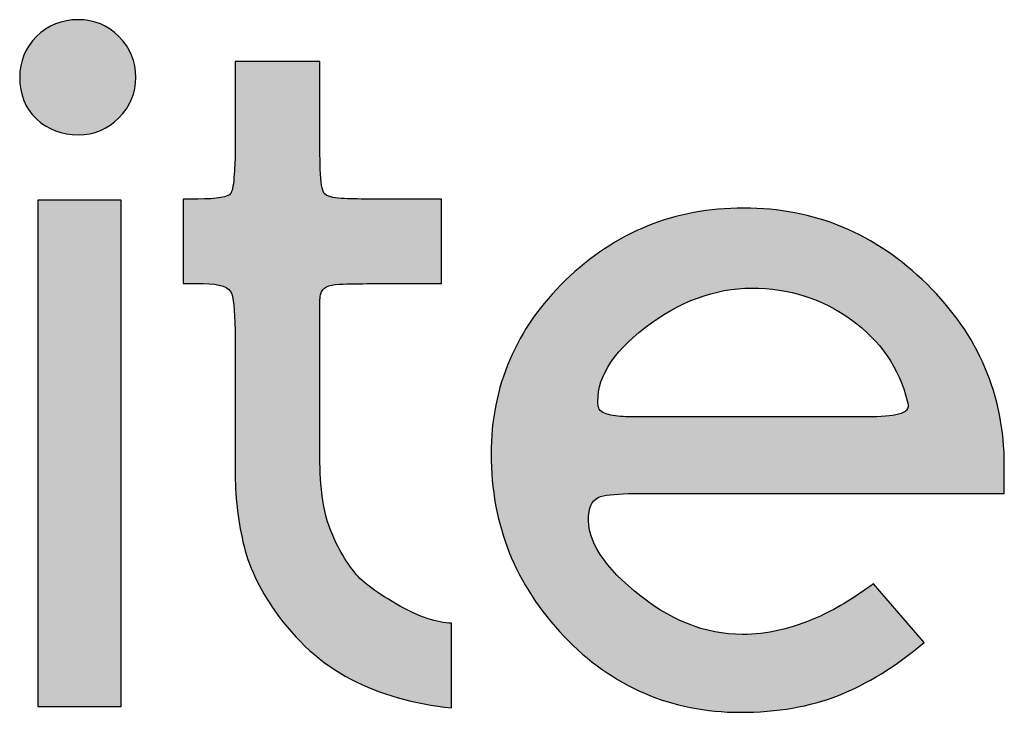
# Model space of a CAD drawing. Header units: millimetres. Extents: x -125 to 300, y 6 to 90.
# Tile 111 of 132: x 289.019 to 289.546, y 22.973 to 23.344. Entities that reach past the tile are written whole.
import ezdxf

# ---------------------------------------------------------------- set-up
doc = ezdxf.new("R2010")
doc.units = ezdxf.units.MM
doc.layers.get('0').update_dxf_attribs({"lineweight": 0})
doc.layers.add('Plano5', color=1, linetype='Continuous')

# ---------------------------------------------------------------- blocks, each defined once
blk = doc.blocks.new('JMULLER')
at = {"layer": 'Plano5', "linetype": 'Continuous', "lineweight": 0}
h = blk.add_hatch(color=7, dxfattribs=at)
h.dxf.hatch_style = 1
edge = h.paths.add_edge_path()
edge.add_spline(control_points=[(132.54434, -14.44407), (132.54434, -14.4569), (132.54853, -14.46722), (132.5569, -14.47503)], knot_values=[0.875, 0.875, 0.875, 0.875, 1, 1, 1, 1], degree=3, periodic=0)
edge.add_spline(control_points=[(132.5569, -14.47503), (132.56526, -14.48284), (132.5756, -14.48675), (132.58787, -14.48675)], knot_values=[0.75, 0.75, 0.75, 0.75, 0.875, 0.875, 0.875, 0.875], degree=3, periodic=0)
edge.add_spline(control_points=[(132.58787, -14.48675), (132.59959, -14.48675), (132.60964, -14.48256), (132.61801, -14.47419)], knot_values=[0.625, 0.625, 0.625, 0.625, 0.75, 0.75, 0.75, 0.75], degree=3, periodic=0)
edge.add_spline(control_points=[(132.61801, -14.47419), (132.62637, -14.46582), (132.63056, -14.45578), (132.63056, -14.44407)], knot_values=[0.5, 0.5, 0.5, 0.5, 0.625, 0.625, 0.625, 0.625], degree=3, periodic=0)
edge.add_spline(control_points=[(132.63056, -14.44407), (132.63056, -14.43235), (132.62637, -14.42231), (132.61801, -14.41394)], knot_values=[0.375, 0.375, 0.375, 0.375, 0.5, 0.5, 0.5, 0.5], degree=3, periodic=0)
edge.add_spline(control_points=[(132.61801, -14.41394), (132.60964, -14.40557), (132.59959, -14.40139), (132.58787, -14.40139)], knot_values=[0.25, 0.25, 0.25, 0.25, 0.375, 0.375, 0.375, 0.375], degree=3, periodic=0)
edge.add_spline(control_points=[(132.58787, -14.40139), (132.5756, -14.40139), (132.56526, -14.40557), (132.5569, -14.41394)], knot_values=[0.125, 0.125, 0.125, 0.125, 0.25, 0.25, 0.25, 0.25], degree=3, periodic=0)
edge.add_spline(control_points=[(132.5569, -14.41394), (132.54853, -14.42231), (132.54434, -14.43235), (132.54434, -14.44407)], knot_values=[0, 0, 0, 0, 0.125, 0.125, 0.125, 0.125], degree=3, periodic=0)
edge = h.paths.add_edge_path()
edge.add_spline(control_points=[(132.55773, -14.91103), (132.55773, -14.91103), (132.55773, -14.53528), (132.55773, -14.53528), (132.55773, -14.53528), (132.55773, -14.53528), (132.61968, -14.53528), (132.61968, -14.53528), (132.61968, -14.53528), (132.61968, -14.53528), (132.61968, -14.91103), (132.61968, -14.91103), (132.61968, -14.91103), (132.61968, -14.91103), (132.55773, -14.91103), (132.55773, -14.91103)], knot_values=[0, 0, 0, 0, 0.25, 0.25, 0.25, 0.2501, 0.5, 0.5, 0.5, 0.5001, 0.75, 0.75, 0.75, 0.7501, 1, 1, 1, 1], degree=3, periodic=0)
h = blk.add_hatch(color=7, dxfattribs=at)
h.dxf.hatch_style = 1
edge = h.paths.add_edge_path()
edge.add_spline(control_points=[(132.76784, -14.60474), (132.76784, -14.60474), (132.76784, -14.60474), (132.76784, -14.60474), (132.76784, -14.60474), (132.76896, -14.60028), (132.77342, -14.59791), (132.78137, -14.59763)], knot_values=[0.225, 0.225, 0.225, 0.225, 0.2375, 0.2375, 0.2375, 0.2376, 0.25, 0.25, 0.25, 0.25], degree=3, periodic=0)
edge.add_spline(control_points=[(132.78137, -14.59763), (132.78137, -14.59763), (132.78137, -14.59763), (132.78137, -14.59763), (132.78137, -14.59763), (132.78528, -14.59749), (132.78922, -14.59738), (132.79318, -14.59731)], knot_values=[0.2125, 0.2125, 0.2125, 0.2125, 0.21875, 0.21875, 0.21875, 0.21885, 0.225, 0.225, 0.225, 0.225], degree=3, periodic=0)
edge.add_spline(control_points=[(132.79318, -14.59731), (132.79714, -14.59724), (132.80112, -14.59721), (132.80509, -14.59721), (132.80509, -14.59721), (132.80509, -14.59721), (132.85742, -14.59721), (132.85742, -14.59721), (132.85742, -14.59721), (132.85742, -14.59721), (132.85742, -14.59721), (132.85742, -14.59721)], knot_values=[0.175, 0.175, 0.175, 0.175, 0.1875, 0.1875, 0.1875, 0.1876, 0.2, 0.2, 0.2, 0.2001, 0.2125, 0.2125, 0.2125, 0.2125], degree=3, periodic=0)
edge.add_spline(control_points=[(132.85742, -14.59721), (132.85742, -14.5972), (132.85742, -14.53445), (132.85742, -14.53445), (132.85742, -14.53445), (132.85742, -14.53445), (132.85742, -14.53445), (132.85742, -14.53445)], knot_values=[0.15, 0.15, 0.15, 0.15, 0.1625, 0.1625, 0.1625, 0.1626, 0.175, 0.175, 0.175, 0.175], degree=3, periodic=0)
edge.add_spline(control_points=[(132.85742, -14.53445), (132.85742, -14.53445), (132.803, -14.53445), (132.803, -14.53445), (132.803, -14.53445)], knot_values=[0.125, 0.125, 0.125, 0.125, 0.1375, 0.15, 0.15, 0.15, 0.15], degree=3, periodic=0)
edge.add_spline(control_points=[(132.803, -14.53445), (132.79938, -14.53445), (132.79589, -14.53441), (132.79254, -14.53434)], knot_values=[0.1125, 0.1125, 0.1125, 0.1125, 0.125, 0.125, 0.125, 0.125], degree=3, periodic=0)
edge.add_spline(control_points=[(132.79254, -14.53434), (132.78919, -14.53427), (132.78598, -14.53417), (132.78291, -14.53403), (132.78291, -14.53403), (132.77677, -14.53375), (132.77259, -14.53249), (132.77035, -14.53026)], knot_values=[0.075, 0.075, 0.075, 0.075, 0.0875, 0.0875, 0.0875, 0.0876, 0.1125, 0.1125, 0.1125, 0.1125], degree=3, periodic=0)
edge.add_spline(control_points=[(132.77035, -14.53026), (132.77035, -14.53026), (132.77035, -14.53026), (132.77035, -14.53026), (132.77035, -14.53026), (132.76868, -14.52803), (132.7677, -14.52203), (132.76742, -14.51227)], knot_values=[0.05, 0.05, 0.05, 0.05, 0.0625, 0.0625, 0.0625, 0.0626, 0.075, 0.075, 0.075, 0.075], degree=3, periodic=0)
edge.add_spline(control_points=[(132.76742, -14.51227), (132.76742, -14.51227), (132.76742, -14.51227), (132.76742, -14.51227), (132.76742, -14.51227), (132.76729, -14.50739), (132.76718, -14.50268), (132.76711, -14.49814)], knot_values=[0.0375, 0.0375, 0.0375, 0.0375, 0.04375, 0.04375, 0.04375, 0.04385, 0.05, 0.05, 0.05, 0.05], degree=3, periodic=0)
edge.add_spline(control_points=[(132.76711, -14.49814), (132.76705, -14.49361), (132.76701, -14.48925), (132.76701, -14.48507), (132.76701, -14.48507), (132.76701, -14.48507), (132.76701, -14.43235), (132.76701, -14.43235)], knot_values=[0, 0, 0, 0, 0.0125, 0.0125, 0.0125, 0.0126, 0.0375, 0.0375, 0.0375, 0.0375], degree=3, periodic=0)
edge.add_spline(control_points=[(132.76701, -14.43235), (132.76701, -14.43235), (132.76701, -14.43235), (132.76701, -14.43235), (132.76701, -14.43235), (132.70422, -14.43235), (132.70422, -14.43235), (132.70422, -14.43235), (132.70422, -14.43235), (132.70422, -14.48339), (132.70422, -14.4834)], knot_values=[0.95, 0.95, 0.95, 0.95, 0.962501, 0.962501, 0.962501, 0.975001, 0.975001, 0.975001, 0.975101, 1, 1, 1, 1], degree=3, periodic=0)
edge.add_spline(control_points=[(132.70422, -14.4834), (132.70422, -14.4834), (132.70422, -14.4834), (132.70422, -14.4834), (132.70422, -14.4834), (132.70422, -14.48563), (132.70422, -14.49149), (132.70422, -14.50097)], knot_values=[0.925, 0.925, 0.925, 0.925, 0.937501, 0.937501, 0.937501, 0.937601, 0.95, 0.95, 0.95, 0.95], degree=3, periodic=0)
edge.add_spline(control_points=[(132.70422, -14.50097), (132.70422, -14.50097), (132.70422, -14.50097), (132.70422, -14.50097), (132.70422, -14.50097), (132.70422, -14.50348), (132.70415, -14.5062), (132.70401, -14.50913)], knot_values=[0.9125, 0.9125, 0.9125, 0.9125, 0.91875, 0.91875, 0.91875, 0.91885, 0.925, 0.925, 0.925, 0.925], degree=3, periodic=0)
edge.add_spline(control_points=[(132.70401, -14.50913), (132.70387, -14.51206), (132.70366, -14.5152), (132.70338, -14.51855), (132.70338, -14.51855), (132.70283, -14.52524), (132.70199, -14.52915), (132.70087, -14.53026)], knot_values=[0.875, 0.875, 0.875, 0.875, 0.8875, 0.8875, 0.8875, 0.8876, 0.9125, 0.9125, 0.9125, 0.9125], degree=3, periodic=0)
edge.add_spline(control_points=[(132.70087, -14.53026), (132.70087, -14.53026), (132.70087, -14.53026), (132.70087, -14.53026), (132.70087, -14.53026), (132.6992, -14.53305), (132.69111, -14.53445), (132.6766, -14.53445)], knot_values=[0.85, 0.85, 0.85, 0.85, 0.8625, 0.8625, 0.8625, 0.8626, 0.875, 0.875, 0.875, 0.875], degree=3, periodic=0)
edge.add_spline(control_points=[(132.6766, -14.53445), (132.6766, -14.53445), (132.6766, -14.53445), (132.6766, -14.53445), (132.6766, -14.53445), (132.67521, -14.53445), (132.6736, -14.53445), (132.67179, -14.53445)], knot_values=[0.8375, 0.8375, 0.8375, 0.8375, 0.84375, 0.84375, 0.84375, 0.84385, 0.85, 0.85, 0.85, 0.85], degree=3, periodic=0)
edge.add_spline(control_points=[(132.67179, -14.53445), (132.66997, -14.53445), (132.66795, -14.53445), (132.66572, -14.53445), (132.66572, -14.53445), (132.66572, -14.53445), (132.66572, -14.5972), (132.66572, -14.59721)], knot_values=[0.8, 0.8, 0.8, 0.8, 0.8125, 0.8125, 0.8125, 0.8126, 0.8375, 0.8375, 0.8375, 0.8375], degree=3, periodic=0)
edge.add_spline(control_points=[(132.66572, -14.59721), (132.66572, -14.59721), (132.66572, -14.59721), (132.66572, -14.59721), (132.66572, -14.59721), (132.66892, -14.59721), (132.67395, -14.59721), (132.6805, -14.59721)], knot_values=[0.775, 0.775, 0.775, 0.775, 0.7875, 0.7875, 0.7875, 0.7876, 0.8, 0.8, 0.8, 0.8], degree=3, periodic=0)
edge.add_spline(control_points=[(132.6805, -14.59721), (132.6805, -14.59721), (132.6805, -14.59721), (132.6805, -14.59721), (132.6805, -14.59721), (132.69306, -14.59721), (132.70018, -14.59972), (132.70171, -14.60474)], knot_values=[0.75, 0.75, 0.75, 0.75, 0.7625, 0.7625, 0.7625, 0.7626, 0.775, 0.775, 0.775, 0.775], degree=3, periodic=0)
edge.add_spline(control_points=[(132.70171, -14.60474), (132.70171, -14.60474), (132.70171, -14.60474), (132.70171, -14.60474), (132.70171, -14.60474), (132.70338, -14.60976), (132.70422, -14.62092), (132.70422, -14.63822)], knot_values=[0.725, 0.725, 0.725, 0.725, 0.7375, 0.7375, 0.7375, 0.7376, 0.75, 0.75, 0.75, 0.75], degree=3, periodic=0)
edge.add_spline(control_points=[(132.70422, -14.63822), (132.70422, -14.63822), (132.70422, -14.63822), (132.70422, -14.63822), (132.70422, -14.63822), (132.70422, -14.63989), (132.70422, -14.64191), (132.70422, -14.64428)], knot_values=[0.7125, 0.7125, 0.7125, 0.7125, 0.71875, 0.71875, 0.71875, 0.71885, 0.725, 0.725, 0.725, 0.725], degree=3, periodic=0)
edge.add_spline(control_points=[(132.70422, -14.64428), (132.70422, -14.64665), (132.70422, -14.64937), (132.70422, -14.65244), (132.70422, -14.65244), (132.70422, -14.65411), (132.70422, -14.656), (132.70422, -14.65809)], knot_values=[0.6875, 0.6875, 0.6875, 0.6875, 0.7, 0.7, 0.7, 0.7001, 0.7125, 0.7125, 0.7125, 0.7125], degree=3, periodic=0)
edge.add_spline(control_points=[(132.70422, -14.65809), (132.70422, -14.66018), (132.70422, -14.66249), (132.70422, -14.665), (132.70422, -14.665), (132.70422, -14.66555), (132.70422, -14.66625), (132.70422, -14.66709)], knot_values=[0.6625, 0.6625, 0.6625, 0.6625, 0.675, 0.675, 0.675, 0.6751, 0.6875, 0.6875, 0.6875, 0.6875], degree=3, periodic=0)
edge.add_spline(control_points=[(132.70422, -14.66709), (132.70422, -14.66792), (132.70422, -14.6689), (132.70422, -14.67002), (132.70422, -14.67002), (132.70422, -14.67002), (132.70422, -14.71102), (132.70422, -14.71102)], knot_values=[0.625, 0.625, 0.625, 0.625, 0.6375, 0.6375, 0.6375, 0.6376, 0.6625, 0.6625, 0.6625, 0.6625], degree=3, periodic=0)
edge.add_spline(control_points=[(132.70422, -14.71102), (132.70422, -14.71102), (132.70422, -14.71102), (132.70422, -14.71102), (132.70422, -14.71549), (132.70422, -14.72386), (132.70422, -14.73613)], knot_values=[0.6, 0.6, 0.6, 0.6, 0.6125, 0.6125, 0.6125, 0.625, 0.625, 0.625, 0.625], degree=3, periodic=0)
edge.add_spline(control_points=[(132.70422, -14.73613), (132.70422, -14.73613), (132.70422, -14.73613), (132.70422, -14.73613), (132.70422, -14.73613), (132.70422, -14.75398), (132.70617, -14.77156), (132.71008, -14.78885)], knot_values=[0.575, 0.575, 0.575, 0.575, 0.5875, 0.5875, 0.5875, 0.5876, 0.6, 0.6, 0.6, 0.6], degree=3, periodic=0)
edge.add_spline(control_points=[(132.71008, -14.78885), (132.71008, -14.78885), (132.71008, -14.78885), (132.71008, -14.78885), (132.71008, -14.78885), (132.71399, -14.80615), (132.72195, -14.82316), (132.73366, -14.8399)], knot_values=[0.55, 0.55, 0.55, 0.55, 0.5625, 0.5625, 0.5625, 0.5626, 0.575, 0.575, 0.575, 0.575], degree=3, periodic=0)
edge.add_spline(control_points=[(132.73366, -14.8399), (132.73366, -14.8399), (132.73366, -14.8399), (132.73366, -14.8399), (132.73366, -14.8399), (132.74942, -14.86222), (132.76812, -14.87909), (132.79003, -14.89053)], knot_values=[0.525, 0.525, 0.525, 0.525, 0.5375, 0.5375, 0.5375, 0.5376, 0.55, 0.55, 0.55, 0.55], degree=3, periodic=0)
edge.add_spline(control_points=[(132.79003, -14.89053), (132.79003, -14.89053), (132.79003, -14.89053), (132.79003, -14.89053), (132.79003, -14.89053), (132.81193, -14.90197), (132.8369, -14.90908), (132.86495, -14.91187)], knot_values=[0.5, 0.5, 0.5, 0.5, 0.5125, 0.5125, 0.5125, 0.5126, 0.525, 0.525, 0.525, 0.525], degree=3, periodic=0)
edge.add_spline(control_points=[(132.86495, -14.91187), (132.86495, -14.91187), (132.86495, -14.91187), (132.86495, -14.91187), (132.86495, -14.91187), (132.86495, -14.91187), (132.86495, -14.84911), (132.86495, -14.84911)], knot_values=[0.475, 0.475, 0.475, 0.475, 0.4875, 0.4875, 0.4875, 0.4876, 0.5, 0.5, 0.5, 0.5], degree=3, periodic=0)
edge.add_spline(control_points=[(132.86495, -14.84911), (132.86495, -14.84911), (132.85421, -14.84911), (132.84067, -14.84436), (132.82393, -14.83488)], knot_values=[0.45, 0.45, 0.45, 0.45, 0.4625, 0.475, 0.475, 0.475, 0.475], degree=3, periodic=0)
edge.add_spline(control_points=[(132.82393, -14.83488), (132.82393, -14.83488), (132.82393, -14.83488), (132.82393, -14.83488), (132.82393, -14.83488), (132.80733, -14.8254), (132.79686, -14.81731), (132.7924, -14.81061)], knot_values=[0.425, 0.425, 0.425, 0.425, 0.4375, 0.4375, 0.4375, 0.4376, 0.45, 0.45, 0.45, 0.45], degree=3, periodic=0)
edge.add_spline(control_points=[(132.7924, -14.81061), (132.7924, -14.81061), (132.7924, -14.81061), (132.7924, -14.81061), (132.7924, -14.81061), (132.78444, -14.80057), (132.7783, -14.78913), (132.7737, -14.7763)], knot_values=[0.4, 0.4, 0.4, 0.4, 0.4125, 0.4125, 0.4125, 0.4126, 0.425, 0.425, 0.425, 0.425], degree=3, periodic=0)
edge.add_spline(control_points=[(132.7737, -14.7763), (132.7737, -14.7763), (132.7737, -14.7763), (132.7737, -14.7763), (132.7737, -14.7763), (132.76924, -14.76347), (132.76701, -14.74506), (132.76701, -14.72107)], knot_values=[0.375, 0.375, 0.375, 0.375, 0.3875, 0.3875, 0.3875, 0.3876, 0.4, 0.4, 0.4, 0.4], degree=3, periodic=0)
edge.add_spline(control_points=[(132.76701, -14.72107), (132.76701, -14.72107), (132.76701, -14.72107), (132.76701, -14.72107), (132.76701, -14.72107), (132.76701, -14.72107), (132.76701, -14.66667), (132.76701, -14.66667)], knot_values=[0.35, 0.35, 0.35, 0.35, 0.3625, 0.3625, 0.3625, 0.3626, 0.375, 0.375, 0.375, 0.375], degree=3, periodic=0)
edge.add_spline(control_points=[(132.76701, -14.66667), (132.76701, -14.66667), (132.76701, -14.66555), (132.76701, -14.66193), (132.76701, -14.65579)], knot_values=[0.325, 0.325, 0.325, 0.325, 0.3375, 0.35, 0.35, 0.35, 0.35], degree=3, periodic=0)
edge.add_spline(control_points=[(132.76701, -14.65579), (132.76701, -14.65579), (132.76701, -14.65579), (132.76701, -14.65579), (132.76701, -14.65579), (132.76701, -14.65272), (132.76701, -14.64951), (132.76701, -14.64616)], knot_values=[0.3125, 0.3125, 0.3125, 0.3125, 0.31875, 0.31875, 0.31875, 0.31885, 0.325, 0.325, 0.325, 0.325], degree=3, periodic=0)
edge.add_spline(control_points=[(132.76701, -14.64616), (132.76701, -14.64282), (132.76701, -14.63933), (132.76701, -14.63571), (132.76701, -14.63571), (132.76701, -14.63347), (132.76701, -14.63089), (132.76701, -14.62796)], knot_values=[0.2875, 0.2875, 0.2875, 0.2875, 0.3, 0.3, 0.3, 0.3001, 0.3125, 0.3125, 0.3125, 0.3125], degree=3, periodic=0)
edge.add_spline(control_points=[(132.76701, -14.62796), (132.76701, -14.62503), (132.76701, -14.62176), (132.76701, -14.61813), (132.76701, -14.61813), (132.76701, -14.61088), (132.76729, -14.60642), (132.76784, -14.60474)], knot_values=[0.25, 0.25, 0.25, 0.25, 0.2625, 0.2625, 0.2625, 0.2626, 0.2875, 0.2875, 0.2875, 0.2875], degree=3, periodic=0)
h = blk.add_hatch(color=7, dxfattribs=at)
h.dxf.hatch_style = 1
edge = h.paths.add_edge_path()
edge.add_spline(control_points=[(133.21778, -14.59763), (133.21778, -14.59763), (133.21778, -14.59763), (133.21778, -14.59763), (133.21778, -14.59763), (133.17955, -14.55997), (133.13421, -14.54114), (133.08175, -14.54114)], knot_values=[0.82353, 0.82353, 0.82353, 0.82353, 0.852942, 0.852942, 0.852942, 0.853042, 0.882354, 0.882354, 0.882354, 0.882354], degree=3, periodic=0)
edge.add_spline(control_points=[(133.08175, -14.54114), (133.08175, -14.54114), (133.08175, -14.54114), (133.08175, -14.54114), (133.08175, -14.54114), (133.03041, -14.54114), (132.98632, -14.55899), (132.94949, -14.59469)], knot_values=[0.764706, 0.764706, 0.764706, 0.764706, 0.794119, 0.794119, 0.794119, 0.794219, 0.82353, 0.82353, 0.82353, 0.82353], degree=3, periodic=0)
edge.add_spline(control_points=[(132.94949, -14.59469), (132.94949, -14.5947), (132.94949, -14.5947), (132.94949, -14.5947), (132.94949, -14.5947), (132.91266, -14.63041), (132.89424, -14.67336), (132.89424, -14.72357)], knot_values=[0.705883, 0.705883, 0.705883, 0.705883, 0.735295, 0.735295, 0.735295, 0.735395, 0.764706, 0.764706, 0.764706, 0.764706], degree=3, periodic=0)
edge.add_spline(control_points=[(132.89424, -14.72357), (132.89424, -14.72357), (132.89424, -14.72358), (132.89424, -14.72358), (132.89424, -14.72358), (132.89424, -14.77602), (132.91224, -14.82106), (132.94823, -14.85872)], knot_values=[0.647059, 0.647059, 0.647059, 0.647059, 0.676471, 0.676471, 0.676471, 0.676571, 0.705883, 0.705883, 0.705883, 0.705883], degree=3, periodic=0)
edge.add_spline(control_points=[(132.94823, -14.85872), (132.94823, -14.85872), (132.94823, -14.85873), (132.94823, -14.85873), (132.94823, -14.85873), (132.98423, -14.89639), (133.0279, -14.91522), (133.07924, -14.91522)], knot_values=[0.588236, 0.588236, 0.588236, 0.588236, 0.617648, 0.617648, 0.617648, 0.617748, 0.647059, 0.647059, 0.647059, 0.647059], degree=3, periodic=0)
edge.add_spline(control_points=[(133.07924, -14.91522), (133.07924, -14.91522), (133.07924, -14.91522), (133.07924, -14.91522), (133.07924, -14.91522), (133.10659, -14.91522), (133.13087, -14.91103), (133.15207, -14.90267)], knot_values=[0.529412, 0.529412, 0.529412, 0.529412, 0.558824, 0.558824, 0.558824, 0.558924, 0.588236, 0.588236, 0.588236, 0.588236], degree=3, periodic=0)
edge.add_spline(control_points=[(133.15207, -14.90267), (133.15207, -14.90267), (133.15207, -14.90267), (133.15207, -14.90267), (133.15207, -14.90267), (133.17328, -14.8943), (133.19448, -14.88119), (133.21569, -14.86333)], knot_values=[0.470589, 0.470589, 0.470589, 0.470589, 0.500001, 0.500001, 0.500001, 0.500101, 0.529412, 0.529412, 0.529412, 0.529412], degree=3, periodic=0)
edge.add_spline(control_points=[(133.21569, -14.86333), (133.21569, -14.86333), (133.21569, -14.86333), (133.21569, -14.86333), (133.21569, -14.86333), (133.21569, -14.86333), (133.17802, -14.81982), (133.17802, -14.81982)], knot_values=[0.411765, 0.411765, 0.411765, 0.411765, 0.441177, 0.441177, 0.441177, 0.441277, 0.470589, 0.470589, 0.470589, 0.470589], degree=3, periodic=0)
edge.add_spline(control_points=[(133.17802, -14.81982), (133.17802, -14.81982), (133.17426, -14.8226), (133.17056, -14.82522), (133.16693, -14.82766)], knot_values=[0.397059, 0.397059, 0.397059, 0.397059, 0.404412, 0.411765, 0.411765, 0.411765, 0.411765], degree=3, periodic=0)
edge.add_spline(control_points=[(133.16693, -14.82766), (133.15968, -14.83254), (133.1527, -14.83672), (133.14601, -14.84021)], knot_values=[0.367647, 0.367647, 0.367647, 0.367647, 0.397059, 0.397059, 0.397059, 0.397059], degree=3, periodic=0)
edge.add_spline(control_points=[(133.14601, -14.84021), (133.14266, -14.84195), (133.13938, -14.84352), (133.13617, -14.84492), (133.13617, -14.84492), (133.11719, -14.85329), (133.09878, -14.85747), (133.08091, -14.85747)], knot_values=[0.294118, 0.294118, 0.294118, 0.294118, 0.308824, 0.308824, 0.308824, 0.308924, 0.367647, 0.367647, 0.367647, 0.367647], degree=3, periodic=0)
edge.add_spline(control_points=[(133.08091, -14.85747), (133.08091, -14.85747), (133.08091, -14.85747), (133.08091, -14.85747), (133.08091, -14.85747), (133.05301, -14.85747), (133.02622, -14.84673), (133.00056, -14.82526)], knot_values=[0.235295, 0.235295, 0.235295, 0.235295, 0.264707, 0.264707, 0.264707, 0.264807, 0.294118, 0.294118, 0.294118, 0.294118], degree=3, periodic=0)
edge.add_spline(control_points=[(133.00056, -14.82526), (133.00056, -14.82526), (133.00056, -14.82526), (133.00056, -14.82526), (133.00056, -14.82526), (132.97488, -14.80378), (132.96372, -14.78411), (132.96707, -14.76626)], knot_values=[0.176471, 0.176471, 0.176471, 0.176471, 0.205883, 0.205883, 0.205883, 0.205983, 0.235295, 0.235295, 0.235295, 0.235295], degree=3, periodic=0)
edge.add_spline(control_points=[(132.96707, -14.76626), (132.96707, -14.76626), (132.96707, -14.76626), (132.96707, -14.76626), (132.96707, -14.76626), (132.96819, -14.75956), (132.97167, -14.75566), (132.97753, -14.75454)], knot_values=[0.117648, 0.117648, 0.117648, 0.117648, 0.14706, 0.14706, 0.14706, 0.14716, 0.176471, 0.176471, 0.176471, 0.176471], degree=3, periodic=0)
edge.add_spline(control_points=[(132.97753, -14.75454), (132.97753, -14.75454), (132.97753, -14.75454), (132.97753, -14.75454), (132.97753, -14.75454), (132.979, -14.75426), (132.98066, -14.75402), (132.98253, -14.75381)], knot_values=[0.102941, 0.102941, 0.102941, 0.102941, 0.110295, 0.110295, 0.110295, 0.110395, 0.117648, 0.117648, 0.117648, 0.117648], degree=3, periodic=0)
edge.add_spline(control_points=[(132.98253, -14.75381), (132.98627, -14.75339), (132.99082, -14.75311), (132.99619, -14.75297)], knot_values=[0.07353, 0.07353, 0.07353, 0.07353, 0.102941, 0.102941, 0.102941, 0.102941], degree=3, periodic=0)
edge.add_spline(control_points=[(132.99619, -14.75297), (132.99888, -14.7529), (133.00178, -14.75287), (133.00488, -14.75287), (133.00488, -14.75287), (133.00488, -14.75287), (133.27513, -14.75287), (133.27513, -14.75287)], knot_values=[0, 0, 0, 0, 0.014706, 0.014706, 0.014706, 0.014806, 0.07353, 0.07353, 0.07353, 0.07353], degree=3, periodic=0)
edge.add_spline(control_points=[(133.27513, -14.75287), (133.27513, -14.7484), (133.27513, -14.74143), (133.27513, -14.73195), (133.27513, -14.73195), (133.27513, -14.68006), (133.25601, -14.63529), (133.21778, -14.59763)], knot_values=[0.882354, 0.882354, 0.882354, 0.882354, 0.941177, 0.941177, 0.941177, 0.941277, 1, 1, 1, 1], degree=3, periodic=0)
edge = h.paths.add_edge_path(flags=16)
edge.add_spline(control_points=[(133.08761, -14.60056), (133.08761, -14.60056), (133.08761, -14.60056), (133.08761, -14.60056), (133.08761, -14.60056), (133.11551, -14.60056), (133.14021, -14.60837), (133.16169, -14.62399)], knot_values=[0.09091, 0.09091, 0.09091, 0.09091, 0.136365, 0.136365, 0.136365, 0.136465, 0.181819, 0.181819, 0.181819, 0.181819], degree=3, periodic=0)
edge.add_spline(control_points=[(133.16169, -14.62399), (133.16169, -14.62399), (133.16169, -14.62399), (133.16169, -14.62399), (133.16169, -14.62399), (133.18318, -14.63961), (133.197, -14.6597), (133.20314, -14.68424)], knot_values=[0, 0, 0, 0, 0.045455, 0.045455, 0.045455, 0.045555, 0.09091, 0.09091, 0.09091, 0.09091], degree=3, periodic=0)
edge.add_spline(control_points=[(133.20314, -14.68424), (133.20481, -14.68871), (133.20328, -14.69178), (133.19853, -14.69345), (133.19853, -14.69345), (133.19794, -14.69365), (133.19731, -14.69385), (133.19664, -14.69403)], knot_values=[0.897727, 0.897727, 0.897727, 0.897727, 0.988636, 0.988636, 0.988636, 0.988736, 1, 1, 1, 1], degree=3, periodic=0)
edge.add_spline(control_points=[(133.19664, -14.69403), (133.1953, -14.6944), (133.19382, -14.69471), (133.19219, -14.69497)], knot_values=[0.875, 0.875, 0.875, 0.875, 0.897727, 0.897727, 0.897727, 0.897727], degree=3, periodic=0)
edge.add_spline(control_points=[(133.18963, -14.69533), (133.18786, -14.69554), (133.18593, -14.69569), (133.18385, -14.6958)], knot_values=[0.84091, 0.84091, 0.84091, 0.84091, 0.863636, 0.863636, 0.863636, 0.863636], degree=3, periodic=0)
edge.add_spline(control_points=[(133.18385, -14.6958), (133.18178, -14.6959), (133.17955, -14.69596), (133.17718, -14.69596), (133.17718, -14.69596), (133.17551, -14.69596), (133.17349, -14.69596), (133.17112, -14.69596)], knot_values=[0.772727, 0.772727, 0.772727, 0.772727, 0.795455, 0.795455, 0.795455, 0.795555, 0.84091, 0.84091, 0.84091, 0.84091], degree=3, periodic=0)
edge.add_spline(control_points=[(133.17112, -14.69596), (133.16875, -14.69596), (133.16603, -14.69596), (133.16296, -14.69596), (133.16296, -14.69596), (133.16296, -14.69596), (133.00725, -14.69596), (133.00725, -14.69596), (133.00725, -14.69596)], knot_values=[0.636364, 0.636364, 0.636364, 0.636364, 0.681818, 0.681818, 0.681818, 0.681918, 0.727273, 0.772727, 0.772727, 0.772727, 0.772727], degree=3, periodic=0)
edge.add_spline(control_points=[(133.00725, -14.69596), (133.00614, -14.69596), (133.00467, -14.69596), (133.00286, -14.69596)], knot_values=[0.590909, 0.590909, 0.590909, 0.590909, 0.636364, 0.636364, 0.636364, 0.636364], degree=3, periodic=0)
edge.add_spline(control_points=[(133.00286, -14.69596), (133.00104, -14.69596), (132.99888, -14.69596), (132.99637, -14.69596), (132.99637, -14.69596), (132.99497, -14.69596), (132.99361, -14.69592), (132.99229, -14.69585)], knot_values=[0.522727, 0.522727, 0.522727, 0.522727, 0.568181, 0.568181, 0.568181, 0.568281, 0.590909, 0.590909, 0.590909, 0.590909], degree=3, periodic=0)
edge.add_spline(control_points=[(132.99229, -14.69585), (132.98963, -14.69571), (132.98712, -14.69543), (132.98475, -14.69501)], knot_values=[0.477273, 0.477273, 0.477273, 0.477273, 0.522727, 0.522727, 0.522727, 0.522727], degree=3, periodic=0)
edge.add_spline(control_points=[(132.98475, -14.69501), (132.98357, -14.69481), (132.98242, -14.69456), (132.9813, -14.69429), (132.9813, -14.69429), (132.98074, -14.69415), (132.98021, -14.69399), (132.97972, -14.69383)], knot_values=[0.443181, 0.443181, 0.443181, 0.443181, 0.465909, 0.465909, 0.465909, 0.466009, 0.477273, 0.477273, 0.477273, 0.477273], degree=3, periodic=0)
edge.add_spline(control_points=[(132.97656, -14.69234), (132.97622, -14.69211), (132.9759, -14.69186), (132.97562, -14.69161)], knot_values=[0.403409, 0.403409, 0.403409, 0.403409, 0.414773, 0.414773, 0.414773, 0.414773], degree=3, periodic=0)
edge.add_spline(control_points=[(132.9739, -14.68894), (132.97385, -14.68877), (132.97381, -14.6886), (132.97377, -14.68843), (132.97377, -14.68843), (132.97153, -14.6689), (132.98311, -14.64938), (133.00851, -14.62985)], knot_values=[0.272728, 0.272728, 0.272728, 0.272728, 0.278411, 0.278411, 0.278411, 0.278511, 0.369319, 0.369319, 0.369319, 0.369319], degree=3, periodic=0)
edge.add_spline(control_points=[(133.00851, -14.62985), (133.00851, -14.62985), (133.00851, -14.62985), (133.00851, -14.62985), (133.00851, -14.62985), (133.0339, -14.61032), (133.06026, -14.60056), (133.08761, -14.60056)], knot_values=[0.181819, 0.181819, 0.181819, 0.181819, 0.227274, 0.227274, 0.227274, 0.227374, 0.272728, 0.272728, 0.272728, 0.272728], degree=3, periodic=0)
at = {"layer": 'Plano5', "color": 7}
for points, knots in [([(132.54434, -14.44407), (132.54434, -14.43235), (132.54853, -14.42231), (132.5569, -14.41394), (132.5569, -14.41394), (132.56526, -14.40557), (132.5756, -14.40139), (132.58787, -14.40139), (132.58787, -14.40139), (132.59959, -14.40139), (132.60964, -14.40557), (132.61801, -14.41394), (132.61801, -14.41394), (132.62637, -14.42231), (132.63056, -14.43235), (132.63056, -14.44407), (132.63056, -14.44407), (132.63056, -14.45578), (132.62637, -14.46582), (132.61801, -14.47419), (132.61801, -14.47419), (132.60964, -14.48256), (132.59959, -14.48675), (132.58787, -14.48675), (132.58787, -14.48675), (132.5756, -14.48675), (132.56526, -14.48284), (132.5569, -14.47503), (132.5569, -14.47503), (132.54853, -14.46722), (132.54434, -14.4569), (132.54434, -14.44407)], [0, 0, 0, 0, 0.125, 0.125, 0.125, 0.125, 0.25, 0.25, 0.25, 0.25, 0.375, 0.375, 0.375, 0.375, 0.5, 0.5, 0.5, 0.5, 0.625, 0.625, 0.625, 0.625, 0.75, 0.75, 0.75, 0.75, 0.875, 0.875, 0.875, 0.875, 1, 1, 1, 1]), ([(132.76701, -14.43235), (132.76701, -14.43235), (132.76701, -14.48507), (132.76701, -14.48507), (132.76701, -14.48507), (132.76701, -14.49344), (132.76715, -14.50251), (132.76742, -14.51227), (132.76742, -14.51227), (132.7677, -14.52203), (132.76868, -14.52803), (132.77035, -14.53026), (132.77035, -14.53026), (132.77259, -14.53249), (132.77677, -14.53375), (132.78291, -14.53403), (132.78291, -14.53403), (132.78905, -14.53431), (132.79575, -14.53445), (132.803, -14.53445), (132.803, -14.53445), (132.803, -14.53445), (132.85742, -14.53445), (132.85742, -14.53445), (132.85742, -14.53445), (132.85742, -14.53445), (132.85742, -14.59721), (132.85742, -14.59721), (132.85742, -14.59721), (132.85742, -14.59721), (132.80509, -14.59721), (132.80509, -14.59721), (132.80509, -14.59721), (132.79714, -14.59721), (132.78919, -14.59735), (132.78137, -14.59763), (132.78137, -14.59763), (132.77342, -14.59791), (132.76896, -14.60028), (132.76784, -14.60474), (132.76784, -14.60474), (132.76729, -14.60642), (132.76701, -14.61088), (132.76701, -14.61813), (132.76701, -14.61813), (132.76701, -14.62539), (132.76701, -14.63124), (132.76701, -14.63571), (132.76701, -14.63571), (132.76701, -14.64296), (132.76701, -14.64965), (132.76701, -14.65579), (132.76701, -14.65579), (132.76701, -14.66193), (132.76701, -14.66555), (132.76701, -14.66667), (132.76701, -14.66667), (132.76701, -14.66667), (132.76701, -14.72107), (132.76701, -14.72107), (132.76701, -14.72107), (132.76701, -14.74506), (132.76924, -14.76347), (132.7737, -14.7763), (132.7737, -14.7763), (132.7783, -14.78913), (132.78444, -14.80057), (132.7924, -14.81061), (132.7924, -14.81061), (132.79686, -14.81731), (132.80733, -14.8254), (132.82393, -14.83488), (132.82393, -14.83488), (132.84067, -14.84436), (132.85421, -14.84911), (132.86495, -14.84911), (132.86495, -14.84911), (132.86495, -14.84911), (132.86495, -14.91187), (132.86495, -14.91187), (132.86495, -14.91187), (132.8369, -14.90908), (132.81193, -14.90197), (132.79003, -14.89053), (132.79003, -14.89053), (132.76812, -14.87909), (132.74942, -14.86222), (132.73366, -14.8399), (132.73366, -14.8399), (132.72195, -14.82316), (132.71399, -14.80615), (132.71008, -14.78885), (132.71008, -14.78885), (132.70617, -14.77156), (132.70422, -14.75398), (132.70422, -14.73613), (132.70422, -14.73613), (132.70422, -14.72386), (132.70422, -14.71549), (132.70422, -14.71102), (132.70422, -14.71102), (132.70422, -14.71102), (132.70422, -14.67002), (132.70422, -14.67002), (132.70422, -14.67002), (132.70422, -14.66779), (132.70422, -14.66611), (132.70422, -14.665), (132.70422, -14.665), (132.70422, -14.65998), (132.70422, -14.65579), (132.70422, -14.65244), (132.70422, -14.65244), (132.70422, -14.64631), (132.70422, -14.64156), (132.70422, -14.63822), (132.70422, -14.63822), (132.70422, -14.62092), (132.70338, -14.60976), (132.70171, -14.60474), (132.70171, -14.60474), (132.70018, -14.59972), (132.69306, -14.59721), (132.6805, -14.59721), (132.6805, -14.59721), (132.67395, -14.59721), (132.66892, -14.59721), (132.66572, -14.59721), (132.66572, -14.59721), (132.66572, -14.59721), (132.66572, -14.53445), (132.66572, -14.53445), (132.66572, -14.53445), (132.67018, -14.53445), (132.67381, -14.53445), (132.6766, -14.53445), (132.6766, -14.53445), (132.69111, -14.53445), (132.6992, -14.53305), (132.70087, -14.53026), (132.70087, -14.53026), (132.70199, -14.52915), (132.70283, -14.52524), (132.70338, -14.51855), (132.70338, -14.51855), (132.70394, -14.51185), (132.70422, -14.50599), (132.70422, -14.50097), (132.70422, -14.50097), (132.70422, -14.49149), (132.70422, -14.48563), (132.70422, -14.4834), (132.70422, -14.4834), (132.70422, -14.4834), (132.70422, -14.43235), (132.70422, -14.43235), (132.70422, -14.43235), (132.70422, -14.43235), (132.76701, -14.43235), (132.76701, -14.43235)], [0, 0, 0, 0, 0.025, 0.025, 0.025, 0.025, 0.05, 0.05, 0.05, 0.05, 0.075, 0.075, 0.075, 0.075, 0.1, 0.1, 0.1, 0.1, 0.125, 0.125, 0.125, 0.125, 0.15, 0.15, 0.15, 0.15, 0.175, 0.175, 0.175, 0.175, 0.2, 0.2, 0.2, 0.2, 0.225, 0.225, 0.225, 0.225, 0.25, 0.25, 0.25, 0.25, 0.275, 0.275, 0.275, 0.275, 0.3, 0.3, 0.3, 0.3, 0.325, 0.325, 0.325, 0.325, 0.35, 0.35, 0.35, 0.35, 0.375, 0.375, 0.375, 0.375, 0.4, 0.4, 0.4, 0.4, 0.425, 0.425, 0.425, 0.425, 0.45, 0.45, 0.45, 0.45, 0.475, 0.475, 0.475, 0.475, 0.5, 0.5, 0.5, 0.5, 0.525, 0.525, 0.525, 0.525, 0.55, 0.55, 0.55, 0.55, 0.575, 0.575, 0.575, 0.575, 0.6, 0.6, 0.6, 0.6, 0.625, 0.625, 0.625, 0.625, 0.65, 0.65, 0.65, 0.65, 0.675, 0.675, 0.675, 0.675, 0.7, 0.7, 0.7, 0.7, 0.725, 0.725, 0.725, 0.725, 0.75, 0.75, 0.75, 0.75, 0.775, 0.775, 0.775, 0.775, 0.8, 0.8, 0.8, 0.8, 0.825, 0.825, 0.825, 0.825, 0.85, 0.85, 0.85, 0.85, 0.875, 0.875, 0.875, 0.875, 0.9, 0.9, 0.9, 0.9, 0.925, 0.925, 0.925, 0.925, 0.95, 0.95, 0.95, 0.95, 0.975, 0.975, 0.975, 0.975, 1, 1, 1, 1]), ([(132.55773, -14.91103), (132.55773, -14.91103), (132.55773, -14.53528), (132.55773, -14.53528), (132.55773, -14.53528), (132.55773, -14.53528), (132.61968, -14.53528), (132.61968, -14.53528), (132.61968, -14.53528), (132.61968, -14.53528), (132.61968, -14.91103), (132.61968, -14.91103), (132.61968, -14.91103), (132.61968, -14.91103), (132.55773, -14.91103), (132.55773, -14.91103)], [0, 0, 0, 0, 0.25, 0.25, 0.25, 0.25, 0.5, 0.5, 0.5, 0.5, 0.75, 0.75, 0.75, 0.75, 1, 1, 1, 1]), ([(133.27513, -14.75287), (133.27513, -14.75287), (133.00488, -14.75287), (133.00488, -14.75287), (133.00488, -14.75287), (132.99246, -14.75287), (132.98339, -14.75343), (132.97753, -14.75454), (132.97753, -14.75454), (132.97167, -14.75566), (132.96819, -14.75956), (132.96707, -14.76626), (132.96707, -14.76626), (132.96372, -14.78411), (132.97488, -14.80378), (133.00056, -14.82526), (133.00056, -14.82526), (133.02622, -14.84673), (133.05301, -14.85747), (133.08091, -14.85747), (133.08091, -14.85747), (133.09878, -14.85747), (133.11719, -14.85329), (133.13617, -14.84492), (133.13617, -14.84492), (133.149, -14.83934), (133.16296, -14.83097), (133.17802, -14.81982), (133.17802, -14.81982), (133.17802, -14.81982), (133.21569, -14.86333), (133.21569, -14.86333), (133.21569, -14.86333), (133.19448, -14.88119), (133.17328, -14.8943), (133.15207, -14.90267), (133.15207, -14.90267), (133.13087, -14.91103), (133.10659, -14.91522), (133.07924, -14.91522), (133.07924, -14.91522), (133.0279, -14.91522), (132.98423, -14.89639), (132.94823, -14.85873), (132.94823, -14.85873), (132.91224, -14.82107), (132.89424, -14.77602), (132.89424, -14.72358), (132.89424, -14.72358), (132.89424, -14.67337), (132.91266, -14.63041), (132.94949, -14.5947), (132.94949, -14.5947), (132.98632, -14.55899), (133.03041, -14.54114), (133.08175, -14.54114), (133.08175, -14.54114), (133.13421, -14.54114), (133.17955, -14.55997), (133.21778, -14.59763), (133.21778, -14.59763), (133.25601, -14.63529), (133.27513, -14.68006), (133.27513, -14.73195), (133.27513, -14.73195), (133.27513, -14.74143), (133.27513, -14.7484), (133.27513, -14.75287)], [0, 0, 0, 0, 0.058824, 0.058824, 0.058824, 0.058824, 0.117647, 0.117647, 0.117647, 0.117647, 0.176471, 0.176471, 0.176471, 0.176471, 0.235294, 0.235294, 0.235294, 0.235294, 0.294118, 0.294118, 0.294118, 0.294118, 0.352941, 0.352941, 0.352941, 0.352941, 0.411765, 0.411765, 0.411765, 0.411765, 0.470588, 0.470588, 0.470588, 0.470588, 0.529412, 0.529412, 0.529412, 0.529412, 0.588235, 0.588235, 0.588235, 0.588235, 0.647059, 0.647059, 0.647059, 0.647059, 0.705882, 0.705882, 0.705882, 0.705882, 0.764706, 0.764706, 0.764706, 0.764706, 0.823529, 0.823529, 0.823529, 0.823529, 0.882353, 0.882353, 0.882353, 0.882353, 0.941176, 0.941176, 0.941176, 0.941176, 1, 1, 1, 1]), ([(133.20314, -14.68424), (133.197, -14.6597), (133.18318, -14.63961), (133.16169, -14.62399), (133.16169, -14.62399), (133.14021, -14.60837), (133.11551, -14.60056), (133.08761, -14.60056), (133.08761, -14.60056), (133.06026, -14.60056), (133.0339, -14.61032), (133.00851, -14.62985), (133.00851, -14.62985), (132.98311, -14.64938), (132.97153, -14.6689), (132.97377, -14.68843), (132.97377, -14.68843), (132.97432, -14.69122), (132.97683, -14.69317), (132.9813, -14.69429), (132.9813, -14.69429), (132.98576, -14.6954), (132.99078, -14.69596), (132.99637, -14.69596), (132.99637, -14.69596), (133.00139, -14.69596), (133.00502, -14.69596), (133.00725, -14.69596), (133.00725, -14.69596), (133.00725, -14.69596), (133.16296, -14.69596), (133.16296, -14.69596), (133.16296, -14.69596), (133.16909, -14.69596), (133.17384, -14.69596), (133.17718, -14.69596), (133.17718, -14.69596), (133.18667, -14.69596), (133.19378, -14.69512), (133.19853, -14.69345), (133.19853, -14.69345), (133.20328, -14.69178), (133.20481, -14.68871), (133.20314, -14.68424)], [0, 0, 0, 0, 0.090909, 0.090909, 0.090909, 0.090909, 0.181818, 0.181818, 0.181818, 0.181818, 0.272727, 0.272727, 0.272727, 0.272727, 0.363636, 0.363636, 0.363636, 0.363636, 0.454545, 0.454545, 0.454545, 0.454545, 0.545455, 0.545455, 0.545455, 0.545455, 0.636364, 0.636364, 0.636364, 0.636364, 0.727273, 0.727273, 0.727273, 0.727273, 0.818182, 0.818182, 0.818182, 0.818182, 0.909091, 0.909091, 0.909091, 0.909091, 1, 1, 1, 1])]:
    blk.add_open_spline(points, degree=3, knots=knots, dxfattribs=at)

msp = doc.modelspace()

# ---------------------------------------------------------------- block references
at = {"color": 0, "xscale": 0.7218114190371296, "yscale": 0.7218114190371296, "zscale": 0.7218114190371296}
msp.add_blockref('JMULLER', (193.34677, 33.73873), dxfattribs=at)
msp.add_blockref('JMULLER', (193.34677, 33.73873), dxfattribs=at)

doc.saveas('drawing.dxf')
